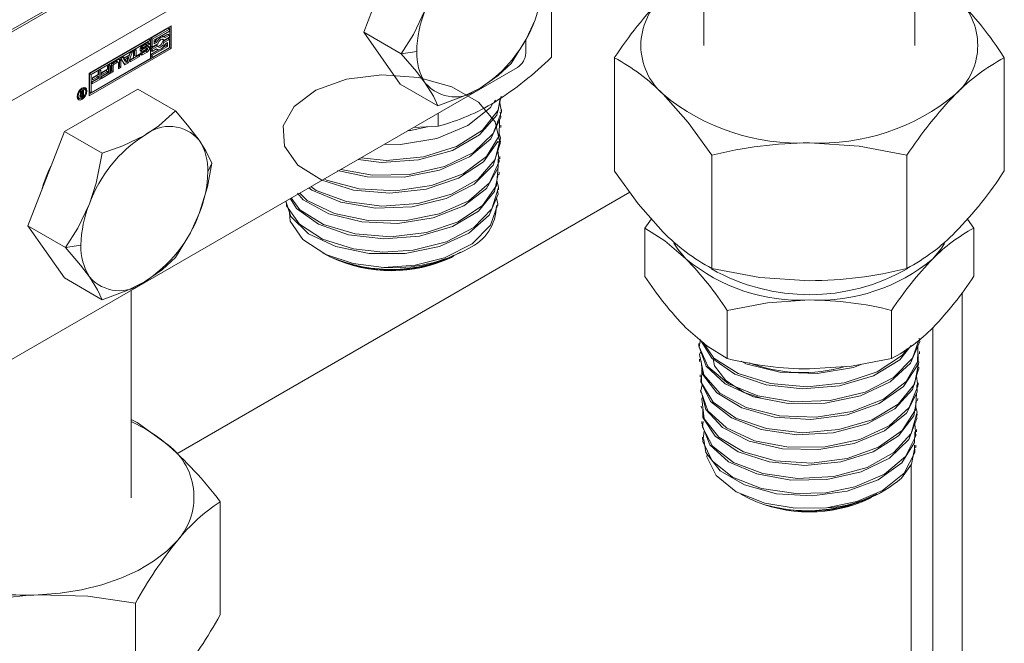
# Model space of a CAD drawing. Header units: millimetres. Extents: x 450 to 25135, y 150 to 17673.
# Tile 133 of 256: x 10921 to 11015, y 10288 to 10348. Entities that reach past the tile are written whole.
import ezdxf

# ---------------------------------------------------------------- set-up
doc = ezdxf.new("R2010")
doc.units = ezdxf.units.MM
doc.linetypes.add('SLD-Centrada-doble', pattern=[12.7, 6.35, -1.27, 1.27, -1.27, 1.27, -1.27])
doc.linetypes.add('SLD-Continua', pattern=[0])
doc.layers.add('COTAS', color=1, linetype='SLD-Continua')
doc.layers.add('OCULTA', color=8, linetype='SLD-Continua')

msp = doc.modelspace()

# ---------------------------------------------------------------- linework, layer by layer
at = {"color": 7, "linetype": 'SLD-Continua', "lineweight": 18, "ltscale": 30}
for p, q in [((10986.204, 10365.948), (10986.204, 10345.117)), ((11006.204, 10345.117), (11006.204, 10364.775)), ((10931.958, 10302.255), (10931.958, 10321.914))]:
    msp.add_line(p, q, dxfattribs=at)
at = {"layer": 'COTAS', "linetype": 'SLD-Continua', "lineweight": 18, "ltscale": 30}
for p, q in [((10962.899, 10370.803), (10914.957, 10343.127)), ((10958.02, 10368.191), (10919.836, 10346.148)), ((10968.556, 10367.538), (10920.614, 10339.861)), ((10957.449, 10355.328), (10953.979, 10346.385)), ((10971.766, 10348.566), (10971.766, 10344.003)), ((10927.968, 10342.474), (10935.746, 10346.964)), ((10935.43, 10346.742), (10933.803, 10345.803)), ((10935.571, 10346.66), (10933.944, 10345.721)), ((10934.119, 10345.62), (10935.571, 10346.458)), ((10935.43, 10346.176), (10935.028, 10345.944)), ((10935.43, 10346.742), (10935.571, 10346.66)), ((10935.43, 10346.176), (10935.571, 10346.094)), ((10935.571, 10346.458), (10935.571, 10346.66)), ((10935.605, 10346.882), (10935.605, 10344.902)), ((10935.746, 10346.964), (10935.746, 10344.82)), ((10953.979, 10346.385), (10957.543, 10344.327)), ((10953.979, 10346.385), (10957.449, 10341.447)), ((10933.627, 10345.702), (10928.002, 10342.454)), ((10933.769, 10345.62), (10928.143, 10342.372)), ((10933.287, 10345.2), (10932.913, 10344.984)), ((10933.023, 10345.104), (10933.46, 10345.356)), ((10933.498, 10345.132), (10933.357, 10345.213)), ((10933.549, 10345.293), (10933.384, 10345.198)), ((10933.69, 10345.211), (10933.509, 10345.107)), ((10933.549, 10345.293), (10933.69, 10345.211)), ((10933.769, 10345.62), (10933.627, 10345.702)), ((10933.769, 10343.881), (10933.769, 10345.62)), ((10933.803, 10345.803), (10933.803, 10345.034)), ((10933.803, 10345.803), (10933.944, 10345.721)), ((10933.944, 10345.721), (10933.944, 10344.953)), ((10933.944, 10344.953), (10934.47, 10345.256)), ((10934.119, 10345.256), (10934.119, 10345.62)), ((10934.218, 10345.476), (10934.119, 10345.419)), ((10934.359, 10345.395), (10934.119, 10345.256)), ((10934.218, 10345.476), (10934.359, 10345.395)), ((10934.887, 10345.709), (10934.904, 10345.67)), ((10935.43, 10345.771), (10934.904, 10345.468)), ((10934.904, 10345.67), (10935.045, 10345.588)), ((10934.904, 10345.468), (10935.045, 10345.386)), ((10935.095, 10345.906), (10934.954, 10345.987)), ((10935.045, 10345.588), (10935.571, 10345.892)), ((10935.571, 10345.69), (10935.045, 10345.386)), ((10935.571, 10346.094), (10935.156, 10345.855)), ((10935.156, 10345.248), (10935.396, 10345.386)), ((10935.254, 10345.305), (10935.254, 10345.104)), ((10935.396, 10345.386), (10935.396, 10345.022)), ((10935.43, 10345.771), (10935.571, 10345.69)), ((10935.571, 10345.892), (10935.571, 10346.094)), ((10935.571, 10344.921), (10935.571, 10345.69)), ((10969.334, 10345.635), (10969.334, 10344.389)), ((10927.968, 10340.493), (10935.605, 10344.902)), ((10935.746, 10344.82), (10927.968, 10340.33)), ((10931.867, 10344.409), (10931.554, 10343.546)), ((10932.084, 10344.534), (10931.695, 10343.465)), ((10931.763, 10344.207), (10931.829, 10344.386)), ((10931.829, 10344.386), (10932.084, 10344.534)), ((10932.182, 10344.59), (10932.421, 10344.728)), ((10932.182, 10343.952), (10932.182, 10344.59)), ((10932.279, 10344.646), (10932.279, 10344.171)), ((10932.421, 10344.728), (10932.421, 10344.09)), ((10932.421, 10344.09), (10932.745, 10344.277)), ((10932.745, 10344.277), (10932.745, 10344.071)), ((10932.795, 10344.377), (10932.977, 10344.482)), ((10932.843, 10344.862), (10932.984, 10344.781)), ((10932.846, 10344.905), (10932.981, 10344.827)), ((10932.87, 10344.948), (10933.01, 10344.867)), ((10933.289, 10344.878), (10932.876, 10344.651)), ((10933.321, 10344.565), (10932.883, 10344.312)), ((10932.963, 10344.474), (10932.989, 10344.459)), ((10933.43, 10344.796), (10933.018, 10344.57)), ((10933.462, 10344.483), (10933.025, 10344.23)), ((10933.051, 10344.788), (10933.461, 10345.013)), ((10933.429, 10345.118), (10933.055, 10344.902)), ((10933.058, 10344.473), (10933.433, 10344.689)), ((10933.499, 10344.808), (10933.357, 10344.89)), ((10933.509, 10345.107), (10933.509, 10345.111)), ((10934.329, 10345.136), (10933.803, 10344.832)), ((10933.803, 10345.034), (10933.944, 10344.953)), ((10933.803, 10344.832), (10933.803, 10344.63)), ((10933.803, 10344.832), (10933.944, 10344.75)), ((10934.564, 10344.706), (10933.803, 10344.266)), ((10933.803, 10344.63), (10933.944, 10344.548)), ((10933.803, 10344.266), (10933.803, 10344.064)), ((10933.803, 10344.266), (10933.944, 10344.184)), ((10934.47, 10345.054), (10933.944, 10344.75)), ((10935.396, 10345.022), (10933.944, 10344.184)), ((10933.944, 10343.982), (10935.571, 10344.921)), ((10933.944, 10344.548), (10934.359, 10344.788)), ((10933.944, 10344.75), (10933.944, 10344.548)), ((10934.329, 10345.136), (10934.47, 10345.054)), ((10934.345, 10344.78), (10934.42, 10344.737)), ((10935.254, 10345.104), (10934.951, 10344.929)), ((10935.254, 10345.104), (10935.396, 10345.022)), ((10935.605, 10344.902), (10935.746, 10344.82)), ((10928.143, 10340.633), (10933.769, 10343.881)), ((10930.519, 10343.612), (10930.183, 10343.418)), ((10930.239, 10343.495), (10930.746, 10343.787)), ((10930.661, 10343.531), (10930.324, 10343.336)), ((10930.712, 10343.536), (10930.57, 10343.617)), ((10930.733, 10342.909), (10930.733, 10343.489)), ((10930.831, 10343.738), (10930.831, 10343.129)), ((10930.96, 10343.885), (10931.216, 10344.032)), ((10931.349, 10343.265), (10930.96, 10343.885)), ((10930.972, 10343.657), (10930.972, 10343.047)), ((10931.159, 10344), (10931.281, 10343.929)), ((10931.216, 10344.032), (10931.281, 10343.929)), ((10931.538, 10344.056), (10931.223, 10343.875)), ((10931.223, 10343.875), (10931.381, 10343.63)), ((10931.223, 10343.875), (10931.365, 10343.793)), ((10931.554, 10343.546), (10931.274, 10343.385)), ((10931.281, 10343.929), (10931.763, 10344.207)), ((10931.695, 10343.465), (10931.349, 10343.265)), ((10931.679, 10343.975), (10931.365, 10343.793)), ((10931.365, 10343.793), (10931.522, 10343.549)), ((10931.381, 10343.63), (10931.522, 10343.549)), ((10931.522, 10343.549), (10931.679, 10343.975)), ((10931.538, 10344.056), (10931.679, 10343.975)), ((10931.554, 10343.546), (10931.695, 10343.465)), ((10932.603, 10344.152), (10931.857, 10343.721)), ((10932.745, 10344.071), (10931.857, 10343.558)), ((10931.857, 10343.764), (10932.182, 10343.952)), ((10931.857, 10343.558), (10931.857, 10343.764)), ((10932.279, 10344.171), (10932.421, 10344.09)), ((10932.603, 10344.195), (10932.603, 10344.152)), ((10932.603, 10344.152), (10932.745, 10344.071)), ((10933.803, 10344.064), (10933.944, 10343.982)), ((10933.944, 10344.184), (10933.944, 10343.982)), ((10977.729, 10333.213), (10977.729, 10343.944)), ((11014.679, 10333.225), (11014.679, 10343.956)), ((10968.556, 10343.041), (10920.614, 10315.365)), ((10927.968, 10340.33), (10927.968, 10342.474)), ((10928.002, 10342.454), (10928.002, 10340.715)), ((10928.002, 10342.454), (10928.143, 10342.372)), ((10928.822, 10342.651), (10929.059, 10342.788)), ((10928.822, 10342.363), (10928.822, 10342.651)), ((10928.918, 10342.706), (10928.918, 10342.025)), ((10929.059, 10342.788), (10929.059, 10341.943)), ((10929.788, 10342.527), (10929.129, 10342.147)), ((10929.129, 10342.19), (10929.692, 10342.515)), ((10929.929, 10342.445), (10929.129, 10341.983)), ((10929.156, 10342.556), (10929.692, 10342.865)), ((10929.551, 10342.741), (10929.156, 10342.513)), ((10929.692, 10342.659), (10929.156, 10342.349)), ((10929.156, 10342.349), (10929.156, 10342.556)), ((10929.551, 10342.741), (10929.692, 10342.659)), ((10929.692, 10343.153), (10929.929, 10343.29)), ((10929.692, 10342.865), (10929.692, 10343.153)), ((10929.692, 10342.515), (10929.692, 10342.659)), ((10929.788, 10343.208), (10929.788, 10342.527)), ((10929.788, 10342.527), (10929.929, 10342.445)), ((10929.929, 10343.29), (10929.929, 10342.445)), ((10930.013, 10342.493), (10930.013, 10343.103)), ((10930.11, 10342.713), (10930.013, 10342.657)), ((10930.252, 10342.631), (10930.013, 10342.493)), ((10930.11, 10343.293), (10930.11, 10342.713)), ((10930.11, 10342.713), (10930.252, 10342.631)), ((10930.252, 10343.211), (10930.252, 10342.631)), ((10930.831, 10343.129), (10930.733, 10343.073)), ((10930.972, 10343.047), (10930.733, 10342.909)), ((10930.831, 10343.129), (10930.972, 10343.047)), ((10928.143, 10342.372), (10928.143, 10340.633)), ((10928.918, 10342.025), (10928.259, 10341.644)), ((10928.259, 10341.687), (10928.822, 10342.012)), ((10929.059, 10341.943), (10928.259, 10341.481)), ((10928.259, 10341.481), (10928.259, 10341.687)), ((10928.286, 10342.054), (10928.822, 10342.363)), ((10928.681, 10342.238), (10928.286, 10342.011)), ((10928.822, 10342.157), (10928.286, 10341.847)), ((10928.286, 10341.847), (10928.286, 10342.054)), ((10928.681, 10342.238), (10928.822, 10342.157)), ((10928.822, 10342.012), (10928.822, 10342.157)), ((10928.918, 10342.025), (10929.059, 10341.943)), ((10929.129, 10341.983), (10929.129, 10342.19)), ((10932.569, 10340.966), (10925.629, 10336.959)), ((10927.089, 10340.718), (10927.204, 10340.785)), ((10927.214, 10340.565), (10927.089, 10340.718)), ((10927.143, 10340.75), (10927.195, 10340.672)), ((10927.172, 10340.632), (10927.164, 10340.627)), ((10927.195, 10340.645), (10927.172, 10340.632)), ((10927.172, 10340.632), (10927.314, 10340.55)), ((10927.195, 10340.672), (10927.337, 10340.59)), ((10927.195, 10340.645), (10927.337, 10340.563)), ((10927.204, 10340.785), (10927.337, 10340.59)), ((10927.295, 10340.614), (10927.295, 10340.588)), ((10927.401, 10341.058), (10927.301, 10341.082)), ((10927.337, 10340.563), (10927.314, 10340.55)), ((10927.337, 10340.862), (10927.436, 10340.919)), ((10927.337, 10340.59), (10927.337, 10340.862)), ((10927.337, 10340.372), (10927.337, 10340.563)), ((10927.542, 10340.976), (10927.401, 10341.058)), ((10927.436, 10340.919), (10927.436, 10340.334)), ((10928.143, 10340.633), (10928.002, 10340.715)), ((10932.569, 10340.966), (10936.134, 10338.908)), ((10957.449, 10341.447), (10961.013, 10339.39)), ((10926.818, 10340.245), (10926.889, 10340.17)), ((10926.889, 10340.17), (10927.03, 10340.089)), ((10927.104, 10340.391), (10927.213, 10340.328)), ((10927.119, 10340.434), (10927.195, 10340.39)), ((10927.178, 10340.348), (10927.128, 10340.32)), ((10927.159, 10340.506), (10927.222, 10340.469)), ((10927.436, 10340.334), (10927.27, 10340.238)), ((10927.275, 10340.338), (10927.287, 10340.344)), ((10927.287, 10340.344), (10927.3, 10340.351)), ((10927.3, 10340.351), (10927.337, 10340.372)), ((10927.337, 10340.391), (10927.436, 10340.334)), ((10966.462, 10339.937), (10966.3, 10339.67)), ((10961.043, 10338.705), (10961.043, 10337.471)), ((10967.036, 10338.82), (10967.044, 10339.03)), ((10925.629, 10336.959), (10922.159, 10328.015)), ((10925.629, 10336.959), (10929.194, 10334.902)), ((10961.043, 10337.471), (10958.685, 10337.343)), ((10966.98, 10337.339), (10966.988, 10337.546)), ((10966.924, 10335.861), (10966.931, 10336.068)), ((10966.867, 10334.377), (10966.875, 10334.586)), ((10986.975, 10323.979), (10986.975, 10334.71)), ((11005.45, 10323.985), (11005.45, 10334.716)), ((10966.81, 10332.898), (10966.818, 10333.104)), ((10966.754, 10331.417), (10966.762, 10331.627)), ((10966.697, 10329.935), (10966.706, 10330.146)), ((10981.24, 10328.691), (10980.615, 10327.797)), ((11011.792, 10327.806), (11011.183, 10328.643)), ((10922.159, 10328.015), (10925.724, 10325.958)), ((10922.159, 10328.015), (10925.629, 10323.078)), ((10980.615, 10327.797), (10980.615, 10323.233)), ((11011.792, 10327.806), (11011.792, 10323.243)), ((10950.068, 10325.457), (10950.746, 10325.114)), ((10950.746, 10325.114), (10950.915, 10325.029)), ((10962.297, 10325.029), (10962.505, 10325.135)), ((10963.184, 10325.477), (10963.25, 10325.511)), ((10925.629, 10323.078), (10929.194, 10321.02)), ((10988.417, 10320.006), (10988.417, 10315.442)), ((11004.005, 10320.01), (11004.005, 10315.447)), ((10985.739, 10316.865), (10985.747, 10316.659)), ((10985.795, 10315.383), (10985.803, 10315.175)), ((11006.632, 10315.904), (11006.64, 10316.112)), ((11006.576, 10314.427), (11006.584, 10314.633)), ((10985.852, 10313.902), (10985.86, 10313.695)), ((11006.519, 10312.943), (11006.527, 10313.152)), ((10985.908, 10312.424), (10985.916, 10312.215)), ((11006.463, 10311.463), (11006.471, 10311.67)), ((10985.965, 10310.94), (10985.973, 10310.732)), ((11006.406, 10309.984), (11006.414, 10310.192)), ((10986.021, 10309.46), (10986.029, 10309.254)), ((10986.078, 10307.98), (10986.086, 10307.771)), ((11006.35, 10308.501), (11006.358, 10308.709)), ((11006.293, 10307.021), (11006.301, 10307.228)), ((10989.699, 10302.581), (10990.513, 10302.17)), ((11002.637, 10302.545), (11002.848, 10302.652)), ((10940.382, 10291.146), (10940.382, 10301.877)), ((11001.895, 10302.17), (11002.102, 10302.274)), ((10932.353, 10281.541), (10932.353, 10292.271))]:
    msp.add_line(p, q, dxfattribs=at)
at = {"layer": 'COTAS', "linetype": 'SLD-Centrada-doble', "lineweight": 18, "ltscale": 30}
for p, q in [((10933.287, 10345.2), (10933.429, 10345.118)), ((10933.32, 10345.214), (10933.461, 10345.132)), ((10933.35, 10345.216), (10933.491, 10345.134)), ((10933.549, 10345.305), (10933.69, 10345.223)), ((10932.975, 10344.801), (10932.835, 10344.882)), ((10932.876, 10344.651), (10933.018, 10344.57)), ((10932.883, 10344.312), (10933.025, 10344.23)), ((10932.913, 10344.984), (10933.055, 10344.902)), ((10932.965, 10344.474), (10932.983, 10344.464)), ((10933.289, 10344.878), (10933.43, 10344.796)), ((10933.311, 10344.888), (10933.453, 10344.807)), ((10933.321, 10344.565), (10933.462, 10344.483)), ((10933.338, 10344.894), (10933.48, 10344.812)), ((10933.551, 10344.963), (10933.692, 10344.881)), ((10959.01, 10344.554), (10957.543, 10344.327)), ((10930.183, 10343.418), (10930.324, 10343.336)), ((10930.519, 10343.612), (10930.661, 10343.531)), ((10930.831, 10343.738), (10930.972, 10343.657)), ((10930.11, 10343.293), (10930.252, 10343.211)), ((10927.624, 10340.878), (10927.754, 10340.803)), ((10926.828, 10340.379), (10926.924, 10340.323)), ((10927.101, 10340.269), (10927.202, 10340.21)), ((10927.108, 10340.404), (10927.197, 10340.352)), ((10927.115, 10340.426), (10927.195, 10340.381)), ((10927.128, 10340.32), (10927.27, 10340.238)), ((10939.604, 10333.971), (10939.211, 10333.124)), ((10927.19, 10326.185), (10925.724, 10325.958))]:
    msp.add_line(p, q, dxfattribs=at)
at = {"layer": 'COTAS', "linetype": 'SLD-Continua', "lineweight": 18, "ltscale": 30, "flags": 128}
for points in [[(10970.226, 10347.558), (10970.999, 10350.072), (10971.424, 10352.34)], [(10959.815, 10348.489), (10958.711, 10346.166), (10957.543, 10344.327)], [(10967.954, 10343.396), (10969.389, 10345.725), (10970.226, 10347.558)], [(10933.549, 10345.305), (10933.544, 10345.354), (10933.536, 10345.385)], [(10935.156, 10345.855), (10935.08, 10345.914), (10934.984, 10345.937), (10934.874, 10345.923), (10934.758, 10345.872), (10934.641, 10345.788), (10934.531, 10345.676), (10934.435, 10345.542), (10934.359, 10345.395)], [(10934.359, 10344.788), (10934.435, 10344.729), (10934.531, 10344.705), (10934.641, 10344.719), (10934.758, 10344.77), (10934.874, 10344.854), (10934.984, 10344.967), (10935.08, 10345.1), (10935.156, 10345.248)], [(10934.47, 10345.256), (10934.512, 10345.38), (10934.579, 10345.497), (10934.663, 10345.596), (10934.758, 10345.668), (10934.852, 10345.705), (10934.936, 10345.703), (10935.003, 10345.663), (10935.045, 10345.588)], [(10935.045, 10345.386), (10935.003, 10345.263), (10934.936, 10345.146), (10934.852, 10345.046), (10934.758, 10344.974), (10934.663, 10344.937), (10934.579, 10344.939), (10934.512, 10344.979), (10934.47, 10345.054)], [(10932.806, 10344.625), (10932.832, 10344.632), (10932.876, 10344.651)], [(10932.808, 10344.283), (10932.838, 10344.291), (10932.883, 10344.312)], [(10933.551, 10344.963), (10933.546, 10345.012), (10933.538, 10345.043)], [(10957.543, 10344.327), (10958.979, 10342.652), (10959.815, 10341.548)], [(10930.831, 10343.738), (10930.826, 10343.787), (10930.818, 10343.816)], [(10965.02, 10341.083), (10966.732, 10342.262), (10967.954, 10343.396)], [(10966.911, 10335.861), (10966.693, 10336.024), (10965.318, 10334.096), (10962.961, 10332.535), (10959.887, 10331.509), (10956.445, 10331.124), (10953.023, 10331.414), (10950.008, 10332.338), (10947.739, 10333.781), (10946.472, 10335.571), (10946.349, 10337.498), (10947.384, 10339.334), (10949.46, 10340.864), (10952.34, 10341.905), (10955.701, 10342.332), (10959.161, 10342.089), (10962.331, 10341.193), (10964.853, 10339.737), (10966.443, 10337.877), (10966.921, 10335.815), (10966.235, 10333.773), (10964.463, 10331.974), (10961.804, 10330.612), (10958.561, 10329.83), (10955.099, 10329.708), (10951.809, 10330.25), (10949.062, 10331.386), (10948.779, 10331.624)], [(10959.815, 10341.548), (10960.588, 10340.308), (10961.013, 10339.39)], [(10926.818, 10340.262), (10926.853, 10340.489), (10926.955, 10340.724), (10927.107, 10340.928), (10927.286, 10341.073), (10927.465, 10341.135), (10927.617, 10341.106), (10927.719, 10340.989), (10927.754, 10340.803)], [(10927.754, 10340.803), (10927.719, 10340.575), (10927.617, 10340.341), (10927.465, 10340.136), (10927.286, 10339.992), (10927.107, 10339.929), (10926.955, 10339.959), (10926.853, 10340.076), (10926.818, 10340.262)], [(10927.648, 10340.741), (10927.621, 10340.886), (10927.542, 10340.976), (10927.425, 10340.999), (10927.286, 10340.951), (10927.147, 10340.839), (10927.03, 10340.68), (10926.951, 10340.499), (10926.924, 10340.323)], [(10926.924, 10340.323), (10926.951, 10340.179), (10927.03, 10340.089), (10927.147, 10340.066), (10927.286, 10340.114), (10927.425, 10340.226), (10927.542, 10340.384), (10927.621, 10340.565), (10927.648, 10340.741)], [(10927.539, 10341.133), (10927.577, 10341.071), (10927.613, 10340.902)], [(10961.013, 10339.39), (10963.45, 10340.294), (10965.02, 10341.083)], [(10927.13, 10340.065), (10926.965, 10340.011), (10926.892, 10340.013)], [(10951.809, 10333.373), (10954.823, 10332.828), (10958.324, 10332.899), (10961.634, 10333.64), (10964.378, 10334.977), (10966.248, 10336.768), (10967.03, 10338.82), (10966.869, 10339.68)], [(10967.02, 10340.31), (10966.59, 10338.516), (10964.961, 10336.633), (10962.39, 10335.164), (10959.167, 10334.265), (10955.658, 10334.028), (10953.443, 10334.317)], [(10953.712, 10334.472), (10956.139, 10334.223), (10959.633, 10334.553), (10962.788, 10335.536), (10965.247, 10337.072), (10966.733, 10338.996), (10966.911, 10340.085)], [(10955.941, 10335.759), (10957.478, 10335.716), (10960.907, 10336.303), (10963.853, 10337.517), (10965.984, 10339.23), (10966.204, 10339.645)], [(10986.975, 10334.71), (10984.71, 10337.819), (10982.352, 10340.494)], [(10936.134, 10338.908), (10934.567, 10337.501), (10933.201, 10336.595)], [(10938.406, 10336.129), (10937.302, 10337.56), (10936.134, 10338.908)], [(10966.927, 10338.819), (10966.981, 10338.307), (10966.032, 10336.28), (10964.019, 10334.545), (10961.171, 10333.288), (10957.809, 10332.642), (10954.314, 10332.672), (10951.507, 10333.272)], [(10950.243, 10332.47), (10950.444, 10332.355), (10953.549, 10331.527), (10957.001, 10331.343), (10960.411, 10331.834), (10963.393, 10332.953), (10965.612, 10334.585), (10966.816, 10336.553), (10966.853, 10338.033)], [(10948.969, 10331.734), (10949.475, 10331.359), (10952.339, 10330.316), (10955.687, 10329.884), (10959.14, 10330.121), (10962.309, 10331.009), (10964.837, 10332.457), (10966.438, 10334.312), (10966.931, 10336.373), (10966.784, 10336.821)], [(10960.012, 10337.415), (10958.415, 10337.051), (10958.17, 10337.046)], [(10933.201, 10336.595), (10931.158, 10335.607), (10929.194, 10334.902)], [(10939.604, 10333.971), (10939.038, 10335.144), (10938.406, 10336.129)], [(11005.45, 10334.716), (11000.924, 10335.561), (10996.212, 10335.88)], [(10947.919, 10331.128), (10948.632, 10330.426), (10951.212, 10329.19), (10954.401, 10328.521), (10957.842, 10328.503), (10961.145, 10329.149), (10963.938, 10330.394), (10965.905, 10332.108), (10966.825, 10334.106), (10966.705, 10335.172)], [(10929.194, 10334.902), (10928.627, 10332.071), (10927.995, 10330.12)], [(10966.726, 10334.38), (10966.736, 10333.53), (10965.617, 10331.567), (10963.481, 10329.926), (10960.571, 10328.781), (10957.215, 10328.253), (10953.792, 10328.392), (10950.689, 10329.173), (10948.256, 10330.498), (10947.707, 10331.128)], [(10938.406, 10329.189), (10939.179, 10331.703), (10939.604, 10333.971)], [(10947.114, 10330.663), (10947.927, 10329.547), (10950.184, 10328.141), (10953.166, 10327.249), (10956.538, 10326.982), (10959.92, 10327.379), (10962.93, 10328.405), (10965.228, 10329.953), (10966.555, 10331.857), (10966.734, 10333.648)], [(10977.729, 10333.213), (10979.994, 10330.105), (10982.352, 10327.429)], [(10946.646, 10330.393), (10946.669, 10329.922), (10947.884, 10328.166), (10950.083, 10326.746), (10953.019, 10325.83), (10955.805, 10325.535), (10958.655, 10325.702), (10961.83, 10326.495), (10964.419, 10327.855), (10966.127, 10329.638), (10966.763, 10331.652), (10966.596, 10332.317)], [(10966.719, 10332.907), (10966.378, 10331.269), (10964.85, 10329.418), (10962.393, 10327.959), (10959.283, 10327.048), (10955.874, 10326.779), (10952.549, 10327.172), (10949.684, 10328.174), (10947.602, 10329.662), (10947.053, 10330.59)], [(10966.666, 10331.415), (10966.718, 10331.03), (10965.856, 10329.046), (10963.927, 10327.32), (10961.155, 10326.061), (10957.896, 10325.408), (10954.493, 10325.411), (10951.331, 10326.06), (10948.766, 10327.272), (10947.087, 10328.902), (10946.608, 10330.371)], [(10955.879, 10324.084), (10958.863, 10324.286), (10961.649, 10324.986), (10964.261, 10326.313), (10966.011, 10328.069), (10966.702, 10330.066), (10966.566, 10330.679)], [(10927.995, 10330.12), (10926.892, 10327.796), (10925.724, 10325.958)], [(10936.134, 10325.027), (10937.57, 10327.356), (10938.406, 10329.189)], [(10955.879, 10324.084), (10952.972, 10324.452), (10950.404, 10325.296), (10948.214, 10326.715), (10947.004, 10328.46), (10946.958, 10329.298)], [(10980.615, 10327.797), (10982.526, 10326.602), (10984.516, 10324.886)], [(10925.724, 10325.958), (10927.159, 10324.282), (10927.995, 10323.179)], [(10983.37, 10326.367), (10983.734, 10325.8), (10984.516, 10324.886)], [(11007.899, 10324.893), (11008.679, 10325.807), (11009.025, 10326.345)], [(10933.201, 10322.714), (10934.912, 10323.893), (10936.134, 10325.027)], [(10986.975, 10323.979), (10991.501, 10323.134), (10996.212, 10322.815)], [(10927.995, 10323.179), (10928.769, 10321.939), (10929.194, 10321.02)], [(10929.194, 10321.02), (10931.63, 10321.925), (10933.201, 10322.714)], [(10988.417, 10320.006), (10992.235, 10320.721), (10996.211, 10320.993)], [(10988.417, 10315.442), (10986.506, 10316.637), (10984.516, 10318.353)], [(11006.61, 10317.384), (11006.661, 10317.052), (11005.806, 10315), (11003.867, 10313.223), (11001.065, 10311.912), (10997.716, 10311.207), (10994.198, 10311.178), (10990.908, 10311.819), (10988.218, 10313.047), (10986.431, 10314.715), (10985.748, 10316.626), (10985.756, 10316.658)], [(10985.882, 10317.242), (10985.765, 10316.561), (10986.609, 10314.67), (10988.537, 10313.052), (10991.33, 10311.897), (10994.674, 10311.345), (10998.193, 10311.468), (11001.49, 10312.261), (11004.192, 10313.645), (11005.995, 10315.471), (11006.567, 10317.169)], [(10985.93, 10316.117), (10985.808, 10315.817), (10986.21, 10313.891), (10987.739, 10312.155), (10990.224, 10310.813), (10993.385, 10310.026), (10996.866, 10309.892), (11000.274, 10310.435), (11003.225, 10311.604), (11005.386, 10313.275), (11006.512, 10315.271), (11006.489, 10316.639)], [(11005.865, 10316.672), (11004.784, 10315.33), (11002.271, 10313.81), (10999.074, 10312.853), (10995.556, 10312.557), (10992.113, 10312.945), (10989.133, 10313.965), (10986.953, 10315.492), (10985.969, 10317.099)], [(10986.137, 10316.955), (10987.17, 10315.481), (10989.468, 10314.009), (10992.527, 10313.063), (10996.002, 10312.759), (10999.502, 10313.142), (11002.632, 10314.176), (11005.039, 10315.755), (11005.485, 10316.373)], [(11006.486, 10315.911), (11006.411, 10314.761), (11005.123, 10312.8), (11002.829, 10311.193), (10999.789, 10310.11), (10996.346, 10309.666), (10992.889, 10309.9), (10989.808, 10310.777), (10987.45, 10312.189), (10986.082, 10313.967), (10985.941, 10315.183)], [(10986.008, 10314.605), (10985.976, 10313.132), (10987.087, 10311.309), (10989.228, 10309.805), (10992.156, 10308.799), (10995.543, 10308.414), (10999.006, 10308.702), (11002.155, 10309.641), (11004.635, 10311.133), (11006.165, 10313.02), (11006.573, 10315.099), (11006.454, 10315.418)], [(10987.097, 10315.392), (10987.221, 10314.753), (10988.289, 10313.372), (10990.041, 10312.233), (10991.655, 10311.673)], [(11004.005, 10315.447), (11000.187, 10314.732), (10996.211, 10314.46)], [(11006.541, 10314.431), (11005.989, 10312.499), (11004.295, 10310.662), (11001.689, 10309.248), (10998.465, 10308.408), (10994.988, 10308.227), (10991.65, 10308.717), (10988.829, 10309.812), (10986.841, 10311.381), (10985.911, 10313.235), (10985.966, 10313.693)], [(11001.191, 10314.92), (11000.398, 10314.602), (10996.94, 10314.039), (10993.401, 10314.165), (10990.18, 10314.955), (10989.737, 10315.192)], [(10986.055, 10312.949), (10985.91, 10312.379), (10986.59, 10310.501), (10988.355, 10308.862), (10991.006, 10307.658), (10994.245, 10307.032), (10997.707, 10307.065), (11001.001, 10307.762), (11003.756, 10309.054), (11005.661, 10310.805), (11006.5, 10312.827), (11006.353, 10313.774)], [(11006.391, 10312.944), (11006.432, 10312.27), (11005.403, 10310.28), (11003.336, 10308.594), (11000.466, 10307.395), (10997.116, 10306.808), (10993.666, 10306.89), (10990.504, 10307.623), (10987.987, 10308.914), (10986.399, 10310.608), (10985.99, 10312.223)], [(10986.098, 10311.795), (10986.012, 10311.621), (10986.254, 10309.72), (10987.618, 10307.976), (10989.952, 10306.595), (10992.993, 10305.743), (10996.397, 10305.524), (10999.782, 10305.973), (11002.765, 10307.047), (11005.009, 10308.637), (11006.262, 10310.57), (11006.351, 10312.114)], [(10986.134, 10309.46), (10986.082, 10308.953), (10987.029, 10307.135), (10989.011, 10305.604), (10991.806, 10304.543), (10995.099, 10304.079), (10998.518, 10304.276), (11001.678, 10305.12), (11004.222, 10306.525), (11005.864, 10308.341), (11006.417, 10310.375), (11006.256, 10310.919)], [(11006.344, 10311.473), (11006.11, 10310), (11004.665, 10308.114), (11002.266, 10306.607), (10999.184, 10305.639), (10995.767, 10305.311), (10992.402, 10305.65), (10989.467, 10306.609), (10987.295, 10308.07), (10986.13, 10309.858), (10986.117, 10310.737)], [(11006.353, 10309.982), (11006.392, 10309.773), (11005.622, 10307.764), (11003.79, 10306.013), (11001.103, 10304.706), (10997.864, 10303.983), (10994.44, 10303.915), (10991.216, 10304.502), (10988.558, 10305.666), (10986.764, 10307.268), (10986.037, 10309.118), (10986.067, 10309.253)], [(10931.958, 10309.678), (10932.533, 10309.381), (10935.184, 10307.452)], [(10986.254, 10308.567), (10986.12, 10307.573), (10987.005, 10305.756), (10988.927, 10304.214), (10991.672, 10303.131), (10994.929, 10302.638), (10997.784, 10302.729), (11000.514, 10303.277), (11003.314, 10304.478), (11005.314, 10306.151), (11006.287, 10308.118), (11006.195, 10309.259)], [(11006.206, 10308.506), (11006.172, 10307.499), (11004.961, 10305.558), (11002.742, 10303.959), (10999.804, 10302.883), (10996.462, 10302.425), (10993.092, 10302.628), (10990.076, 10303.459), (10987.753, 10304.815), (10986.385, 10306.534), (10986.214, 10307.78)], [(10997.844, 10301.287), (11000.693, 10301.887), (11003.148, 10302.945), (11005.184, 10304.589), (11006.208, 10306.535), (11006.173, 10307.229)], [(11006.197, 10307.031), (11005.883, 10305.445), (11004.93, 10304.111)], [(10997.844, 10301.287), (10994.851, 10301.252), (10991.995, 10301.726), (10989.271, 10302.809), (10987.369, 10304.342), (10986.496, 10306.138), (10986.524, 10306.359)], [(11002.09, 10302.303), (10999.773, 10301.418), (10999.095, 10301.263)], [(10999.095, 10301.263), (11000.83, 10301.783), (11001.249, 10301.982)], [(10923.141, 10293.044), (10925.213, 10293.212), (10927.23, 10293.535), (10929.157, 10294.007), (10930.96, 10294.62), (10932.61, 10295.363), (10934.077, 10296.225), (10935.337, 10297.19), (10936.368, 10298.241)], [(10932.353, 10292.271), (10927.84, 10292.925), (10923.141, 10293.044)]]:
    msp.add_lwpolyline(points, dxfattribs=at)
at = {"layer": 'COTAS', "linetype": 'SLD-Continua', "lineweight": 18, "ltscale": 900}
for centre, radius, start, end in [((11012.568, 10320.895), 41.774, 136.34736, 146.51193), ((10986.372, 10345.116), 6.126, 131.12207, 228.98466), ((11006.036, 10345.117), 6.126, 311.12207, 48.98466), ((10983.466, 10323.746), 37.184, 32.92215, 44.35032), ((10970.074, 10344.34), 11.066, 157.97884, 178.89185), ((10957.985, 10352.068), 13.046, 302.63797, 339.77289), ((10933.363, 10345.071), 0.15, 106.76654, 120.42834), ((10933.339, 10345.154), 0.0626, 80.06664, 107.5199), ((10933.345, 10345.193), 0.0235, 60.10732, 78.59451), ((10933.55, 10345.246), 0.142, 350.78596, 129.20329), ((10933.232, 10345.305), 0.317, 357.82143, 359.98805), ((10933.373, 10345.223), 0.317, 357.82143, 359.98805), ((10935.262, 10345.03), 1.136, 137.63092, 156.85961), ((10934.37, 10345.541), 0.539, 282.483, 352.20238), ((10934.831, 10345.768), 0.252, 60.84207, 94.94981), ((10932.932, 10344.682), 0.141, 170.46831, 307.13294), ((10933.292, 10344.683), 0.5, 122.60548, 177.39452), ((10932.935, 10344.34), 0.142, 170.78596, 309.20329), ((10933.113, 10344.363), 0.318, 177.53162, 179.98467), ((10932.854, 10344.879), 0.0201, 180.23866, 236.76561), ((10933.02, 10344.803), 0.21, 120.54277, 134.12385), ((10933.036, 10344.799), 0.0616, 153.0731, 178.43772), ((10932.996, 10344.799), 0.0218, 173.68261, 238.74055), ((10933.003, 10344.48), 0.0258, 176.8473, 218.17714), ((10933.119, 10344.759), 0.153, 135.03449, 153.49106), ((10933.002, 10344.481), 0.026, 221.15339, 273.59671), ((10933.005, 10344.819), 0.0436, 243.48574, 276.97788), ((10933.006, 10344.526), 0.0708, 268.69893, 290.44332), ((10933.163, 10344.719), 0.213, 120.59977, 135.82271), ((10932.995, 10344.899), 0.124, 277.05271, 297.0917), ((10932.981, 10344.605), 0.154, 288.72134, 300.31223), ((10933.375, 10344.722), 0.178, 110.90848, 118.94247), ((10933.344, 10344.801), 0.093, 93.21953, 110.36744), ((10933.076, 10344.958), 0.464, 301.87672, 329.09937), ((10933.34, 10344.859), 0.0345, 60.89251, 93.51035), ((10933.504, 10344.989), 0.15, 106.76653, 120.42834), ((10933.516, 10344.64), 0.178, 110.90848, 118.94247), ((10933.331, 10344.863), 0.202, 300.36484, 312.23601), ((10933.485, 10344.719), 0.093, 93.21953, 110.36744), ((10933.48, 10345.073), 0.0626, 80.06664, 107.5199), ((10933.552, 10344.904), 0.142, 350.84429, 129.56121), ((10933.193, 10344.904), 0.5, 302.60548, 357.39452), ((10933.35, 10344.845), 0.176, 311.43109, 326.73274), ((10933.482, 10344.779), 0.0335, 54.55801, 93.89947), ((10933.486, 10345.111), 0.0236, 34.98512, 78.50401), ((10933.443, 10344.788), 0.067, 324.24439, 357.37933), ((10933.487, 10344.788), 0.0231, 354.9482, 50.69046), ((10933.482, 10345.111), 0.0274, 0.08469, 29.71184), ((10933.1, 10344.976), 0.451, 335.35656, 358.31775), ((10933.467, 10344.786), 0.0431, 358.37585, 359.99336), ((10964.222, 10344.34), 5.217, 177.64852, 212.3492), ((10967.645, 10344.465), 1.69, 302.60548, 357.39452), ((10930.504, 10343.081), 0.492, 122.60548, 177.39452), ((10930.268, 10343.285), 0.158, 122.60548, 177.39452), ((10930.409, 10343.204), 0.158, 122.60548, 177.39452), ((10930.549, 10343.57), 0.0516, 65.68605, 125.61817), ((10930.689, 10343.496), 0.0448, 350.78596, 129.20329), ((10930.834, 10343.679), 0.14, 350.78596, 129.20329), ((10949.566, 10366.498), 31.605, 302.19403, 314.6219), ((10968.583, 10326.866), 19.373, 44.7058, 61.83009), ((11023.682, 10327.113), 19.098, 118.12747, 135.48463), ((10962.656, 10343.977), 3.737, 220.5328, 309.24817), ((10927.43, 10340.307), 0.337, 129.8433, 159.359), ((10927.463, 10340.29), 0.3, 119.82096, 143.30963), ((10927.2, 10340.303), 0.106, 174.93655, 230.76468), ((10927.375, 10340.322), 0.28, 158.30953, 178.92128), ((10927.297, 10340.327), 0.202, 179.99891, 180.65746), ((10927.299, 10340.312), 0.204, 176.3455, 179.96643), ((10926.983, 10340.576), 0.295, 292.40308, 299.57629), ((10927.179, 10340.292), 0.0842, 237.02729, 285.53867), ((10927.351, 10340.38), 0.156, 145.24999, 176.18807), ((10927.356, 10340.38), 0.162, 176.48912, 179.96901), ((10927.323, 10340.38), 0.128, 179.62196, 192.37393), ((10927.228, 10340.356), 0.0312, 186.48505, 269.88505), ((10927.138, 10340.465), 0.263, 283.95839, 300.03147), ((10927.219, 10340.448), 0.124, 274.53101, 296.82009), ((10955.953, 10356.873), 20.059, 284.70035, 301.40225), ((10995.201, 10355.967), 20.112, 230.29316, 272.88334), ((10997.214, 10355.946), 20.091, 267.14344, 309.76542), ((11040.255, 10311.694), 41.73, 136.34198, 146.5173), ((10935.565, 10333.701), 3.737, 40.5328, 129.24817), ((10940.236, 10325.609), 13.046, 122.63797, 159.77289), ((10933.999, 10333.338), 5.217, 357.64852, 32.3492), ((10996.424, 10297.146), 38.735, 90.31368, 104.1202), ((10935.618, 10328.171), 12.562, 152.72981, 165.46186), ((10928.147, 10333.338), 11.066, 337.97884, 358.89185), ((10982.278, 10354.33), 38.669, 315.93798, 326.9213), ((10938.254, 10325.971), 11.066, 157.97884, 178.89185), ((10962.09, 10329.953), 4.465, 294.0624, 359.83294), ((10926.165, 10333.699), 13.046, 302.63797, 339.77289), ((11019.37, 10313.621), 16.082, 118.11052, 135.50157), ((10996.12, 10341.058), 19.373, 224.7058, 241.83009), ((10996.623, 10340.592), 18.807, 297.99226, 315.61983), ((10932.403, 10325.971), 5.217, 177.64852, 212.3492), ((10956.819, 10338.763), 14.709, 266.33453, 298.81985), ((10956.542, 10338.228), 14.339, 246.34027, 297.52052), ((10956.54, 10337.634), 13.797, 245.35812, 273.79478), ((10956.606, 10337.1), 13.345, 244.75696, 295.24304), ((10957.093, 10335.238), 11.376, 271.81202, 298.19629), ((10957.096, 10334.206), 10.345, 271.97872, 294.96922), ((10995.357, 10337.941), 16.97, 230.29316, 272.88334), ((10962.081, 10302.954), 31.374, 32.92214, 44.35033), ((10997.056, 10337.923), 16.951, 267.14344, 309.76542), ((11033.146, 10300.766), 34.922, 136.29993, 146.55935), ((10996, 10361.55), 38.735, 270.31368, 284.1202), ((10930.836, 10325.608), 3.737, 220.5328, 309.24817), ((11006.951, 10340.285), 31.374, 212.92214, 224.35033), ((10984.258, 10341.207), 32.876, 315.9798, 326.87949), ((10996.053, 10288.317), 32.676, 75.91395, 89.7222), ((10996.544, 10329.477), 15.89, 298.00443, 315.60767), ((10996.369, 10347.136), 32.676, 255.91395, 269.7222), ((10995.576, 10328.448), 14.33, 249.23705, 286.26173), ((10925.947, 10296.239), 14.529, 50.51991, 65.56252), ((10931.706, 10302.324), 6.197, 318.78704, 55.85066), ((10911.4, 10280.069), 36.27, 36.96045, 49.02376), ((10997.265, 10313.04), 11.767, 272.81993, 310.64127), ((10996.016, 10315.358), 14.341, 254.2188, 297.33836), ((10950.5, 10286.671), 18.264, 123.63901, 140.69352), ((10996.204, 10314.386), 13.477, 245.0218, 294.9782), ((10996.214, 10315.826), 14.845, 253.97557, 281.19222), ((10970.844, 10270.721), 44.114, 141.40214, 150.7563), ((10925.032, 10253.923), 39.166, 92.76782, 106.46916), ((10921.931, 10319.809), 26.792, 258.11114, 272.58797), ((10904.734, 10310.785), 40.699, 321.00876, 331.14967)]:
    msp.add_arc(centre, radius, start, end, dxfattribs=at)
at = {"layer": 'COTAS', "linetype": 'SLD-Centrada-doble', "lineweight": 18, "ltscale": 900}
msp.add_arc((10996.2, 10340.214), 18.722, 240.35622, 299.9156, dxfattribs=at)
at = {"layer": 'OCULTA', "linetype": 'SLD-Continua', "lineweight": 18, "ltscale": 30}
for p, q in [((10936.271, 10306.422), (10979.195, 10331.201)), ((10936.271, 10306.422), (10979.195, 10331.201)), ((10936.271, 10306.422), (10979.195, 10331.201)), ((10936.271, 10306.422), (10979.195, 10331.201)), ((10936.271, 10306.422), (10979.195, 10331.201)), ((11010.699, 9878.626), (11010.699, 10321.713)), ((11010.699, 9878.626), (11010.699, 10321.713)), ((11010.699, 9878.626), (11010.699, 10321.713)), ((11010.699, 9878.626), (11010.699, 10321.713)), ((11010.699, 9878.626), (11010.699, 10321.713)), ((11005.865, 10305.42), (11005.865, 9878.202)), ((11005.865, 10305.42), (11005.865, 9878.202)), ((11005.865, 10305.42), (11005.865, 9878.202)), ((11005.865, 10305.42), (11005.865, 9878.202)), ((11005.865, 10305.42), (11005.865, 9878.202))]:
    msp.add_line(p, q, dxfattribs=at)
at = {"layer": 'OCULTA', "linetype": 'SLD-Centrada-doble', "lineweight": 18, "ltscale": 30}
msp.add_line((11007.915, 9878.382), (11007.915, 10318.378), dxfattribs=at)
msp.add_line((11007.915, 9878.382), (11007.915, 10318.378), dxfattribs=at)
msp.add_line((11007.915, 9878.382), (11007.915, 10318.378), dxfattribs=at)
msp.add_line((11007.915, 9878.382), (11007.915, 10318.378), dxfattribs=at)
msp.add_line((11007.915, 9878.382), (11007.915, 10318.378), dxfattribs=at)

doc.saveas('drawing.dxf')
